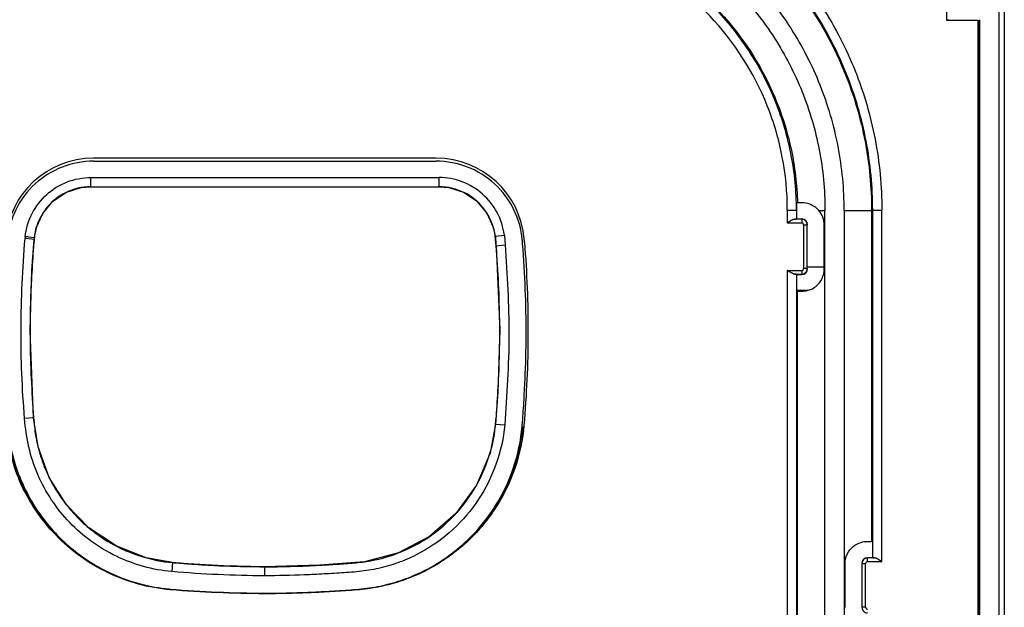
# Model space of a CAD drawing. Header units: inches. Extents: x 0 to 17, y 0 to 11.
# Tile 21 of 35: x 11.2 to 12.3, y 6 to 6.6. Entities that reach past the tile are written whole.
import ezdxf

# ---------------------------------------------------------------- set-up
doc = ezdxf.new("R2010")
doc.units = ezdxf.units.IN
doc.header["$LTSCALE"] = 0.935
doc.header["$MEASUREMENT"] = 0
doc.layers.get('0').update_dxf_attribs({"linetype": 'CONTINUOUS'})

msp = doc.modelspace()

# ---------------------------------------------------------------- linework, layer by layer
at = {"color": 7, "linetype": 'Continuous'}
for p, q in [((12.2369, 6.8659), (12.2369, 6.6222)), ((12.2369, 6.6222), (12.2709, 6.6222)), ((12.2709, 6.6222), (12.2709, 4.7629)), ((11.6853, 6.4732), (11.3146, 6.4732)), ((12.0759, 6.4248), (12.0751, 6.4246)), ((12.0804, 6.425), (12.0759, 6.4248)), ((12.0649, 6.417), (12.0649, 6.4032)), ((12.0649, 6.417), (12.0748, 6.417)), ((12.0748, 6.417), (12.0748, 6.4073)), ((12.0989, 6.4166), (12.1056, 6.4166)), ((12.1056, 5.8429), (12.1056, 6.4173)), ((12.1056, 6.4173), (12.1056, 6.4166)), ((12.1264, 6.4166), (12.156, 6.4167)), ((12.1264, 6.4166), (12.1264, 5.8429)), ((12.1572, 6.417), (12.156, 6.4167)), ((12.156, 6.4167), (12.156, 6.0588)), ((12.1572, 6.0412), (12.1572, 6.417)), ((12.1572, 6.417), (12.1671, 6.417)), ((12.1671, 6.0372), (12.1671, 6.417)), ((12.0649, 6.4032), (12.0805, 6.4032)), ((12.0805, 6.4072), (12.0728, 6.4072)), ((12.0805, 6.4072), (12.0805, 6.4032)), ((12.0825, 6.4012), (12.0825, 6.3538)), ((12.0825, 6.4012), (12.0865, 6.4012)), ((12.0865, 6.3538), (12.0865, 6.4012)), ((12.1048, 6.3534), (12.1048, 6.4008)), ((12.0649, 6.3518), (12.0649, 5.8453)), ((12.0649, 6.3518), (12.0805, 6.3518)), ((12.0728, 6.3478), (12.0805, 6.3478)), ((12.0748, 6.3477), (12.0748, 5.8453)), ((12.0752, 6.3473), (12.0748, 6.3477)), ((12.0751, 6.3473), (12.0805, 6.3474)), ((12.0805, 6.3518), (12.0805, 6.3478)), ((12.0865, 6.3538), (12.0825, 6.3538)), ((12.0752, 6.3302), (12.076, 6.3296)), ((12.076, 5.8438), (12.076, 6.3296)), ((12.076, 6.3296), (12.078, 6.3295)), ((12.078, 6.3295), (12.0804, 6.3294)), ((12.1517, 6.0589), (12.156, 6.0588)), ((12.1569, 6.0585), (12.156, 6.0588)), ((12.1569, 6.0585), (12.1569, 6.0415)), ((12.1593, 6.0411), (12.1516, 6.0411)), ((12.1516, 6.0372), (12.1516, 6.0411)), ((12.1516, 6.0372), (12.1671, 6.0372)), ((12.1569, 6.0415), (12.1572, 6.0412)), ((12.1273, 5.9874), (12.1273, 6.0348)), ((12.1456, 6.0351), (12.1456, 5.9877)), ((12.1456, 6.0351), (12.1495, 6.0351)), ((12.1495, 5.9877), (12.1495, 6.0351)), ((12.1495, 5.9877), (12.1456, 5.9877))]:
    msp.add_line(p, q, dxfattribs=at)
at = {"color": 6, "linetype": 'Continuous'}
for p, q in [((12.2938, 6.6636), (12.2938, 4.7188)), ((12.2995, 6.6637), (12.2995, 4.7186)), ((12.2387, 6.6222), (12.239, 6.6229)), ((12.2729, 4.7596), (12.2729, 6.6228)), ((12.2719, 4.7594), (12.2719, 6.6225)), ((11.3146, 6.4699), (11.6853, 6.4699)), ((11.3117, 6.4423), (11.3116, 6.4522)), ((11.3117, 6.4522), (11.6883, 6.4522)), ((11.3117, 6.4423), (11.6883, 6.4423)), ((11.6883, 6.4423), (11.6883, 6.4522)), ((11.749, 6.3889), (11.7589, 6.3901)), ((11.7491, 6.3889), (11.749, 6.3889)), ((11.75, 6.3785), (11.7491, 6.3889)), ((11.7589, 6.3901), (11.7598, 6.3794)), ((11.2478, 6.3855), (11.2406, 6.3862)), ((11.2447, 6.388), (11.2507, 6.3873)), ((11.2505, 6.3852), (11.2478, 6.3855)), ((11.2505, 6.3852), (11.2504, 6.3841)), ((11.2505, 6.3852), (11.2504, 6.3841)), ((11.2504, 6.3852), (11.2505, 6.3852)), ((11.2505, 6.3852), (11.2507, 6.3873)), ((11.2505, 6.3852), (11.2505, 6.3852)), ((11.2507, 6.3873), (11.2507, 6.3873)), ((11.75, 6.3785), (11.7598, 6.3794)), ((11.75, 6.3785), (11.75, 6.3785)), ((11.7785, 6.383), (11.7784, 6.3841)), ((12.0867, 6.3559), (12.1049, 6.3558)), ((12.0868, 6.3302), (12.076, 6.3302)), ((11.2499, 6.1925), (11.2401, 6.1918)), ((11.2499, 6.1925), (11.2499, 6.1925)), ((11.7495, 6.1858), (11.7495, 6.187)), ((11.7495, 6.1858), (11.7496, 6.187)), ((11.7495, 6.1858), (11.7494, 6.1858)), ((11.7494, 6.1858), (11.7593, 6.185)), ((11.7782, 6.1834), (11.7782, 6.1847)), ((11.7782, 6.1834), (11.7783, 6.1847)), ((11.4002, 6.036), (11.3994, 6.0263)), ((11.4002, 6.036), (11.4002, 6.036)), ((11.4996, 6.0316), (11.4996, 6.0218))]:
    msp.add_line(p, q, dxfattribs=at)
for points in [[(11.2507, 6.3873), (11.2527, 6.3979), (11.2597, 6.4134), (11.2708, 6.4267), (11.2853, 6.4363), (11.3014, 6.4414), (11.3117, 6.4423)], [(11.3117, 6.4423), (11.3116, 6.4452), (11.3116, 6.4484)], [(11.6883, 6.4423), (11.6988, 6.4414), (11.7147, 6.4363), (11.7289, 6.4269), (11.7399, 6.4139), (11.7469, 6.3986), (11.749, 6.3889)], [(11.749, 6.3889), (11.7492, 6.3878), (11.7498, 6.3803), (11.75, 6.3785)], [(11.2499, 6.1925), (11.246, 6.287), (11.2481, 6.3517), (11.2505, 6.3852)], [(11.75, 6.3785), (11.7539, 6.2875), (11.7519, 6.2203), (11.7494, 6.1858)], [(11.4002, 6.036), (11.3716, 6.0412), (11.339, 6.054), (11.3097, 6.0735), (11.2853, 6.0985), (11.2666, 6.1282), (11.2546, 6.1612), (11.2499, 6.1925)], [(11.7494, 6.1858), (11.7435, 6.1545), (11.7288, 6.1196), (11.7065, 6.089), (11.6779, 6.0642), (11.6443, 6.0465), (11.6076, 6.037), (11.5594, 6.0332), (11.4996, 6.0316)], [(11.4996, 6.0316), (11.4552, 6.0325), (11.4168, 6.0347), (11.4002, 6.036)]]:
    msp.add_lwpolyline(points, dxfattribs=at)
at = {"color": 7, "linetype": 'Continuous'}
for centre, radius, start, end in [((11.3146, 6.3777), 0.0954, 90.0005, 175.4082), ((11.6853, 6.3777), 0.0954, 4.7128, 89.9996), ((11.7606, 6.4169), 0.3146, 0.9308, 1.3962), ((11.7606, 6.4169), 0.3146, 0, 0.9308), ((11.3352, 6.3489), 0.4467, 4.2664, 4.7029)]:
    msp.add_arc(centre, radius, start, end, dxfattribs=at)
at = {"color": 6, "linetype": 'Continuous'}
for centre, radius, start, end in [((11.3114, 6.3809), 0.0612, 119.3806, 127.1793), ((11.3122, 6.3795), 0.0628, 110.7154, 119.3827), ((11.3122, 6.3795), 0.0628, 103.416, 110.7233), ((11.6877, 6.3795), 0.0628, 69.4327, 76.6349), ((11.6877, 6.3796), 0.0628, 60.9438, 69.4406), ((11.6885, 6.381), 0.0612, 53.2694, 60.946), ((11.3117, 6.3812), 0.0612, 136.6384, 144.4756), ((11.3103, 6.3825), 0.0593, 127.2128, 136.6004), ((11.6896, 6.3825), 0.0593, 44.0624, 53.2349), ((11.6882, 6.3812), 0.0612, 36.2787, 44.0283), ((11.3131, 6.3802), 0.0628, 144.4738, 153.1023), ((11.6869, 6.3803), 0.0628, 27.8541, 36.2801), ((11.3131, 6.3802), 0.0629, 153.0942, 160.4757), ((11.6868, 6.3802), 0.0629, 20.5394, 27.8613), ((11.4104, 6.3714), 0.1704, 174.3004, 175.0348), ((11.0579, 4.6023), 1.7954, 84.0264, 84.1508), ((11.4112, 6.3705), 0.1614, 174.0396, 174.7886), ((11.6861, 6.3765), 0.0926, 4.7118, 5.3609), ((11.3347, 6.3476), 0.4452, 4.2664, 4.557), ((12.3651, 6.2832), 1.1192, 177.0009, 178.7831), ((12.2601, 6.2857), 1.0141, 178.7997, 180.441), ((10.7418, 6.2853), 1.0121, 358.9713, 0.5893), ((10.6424, 6.2875), 1.1116, 357.01, 358.948), ((11.5854, 6.2009), 0.1648, 344.2735, 354.7452), ((11.4153, 6.2009), 0.1655, 196.209, 201.3113), ((11.5842, 6.2012), 0.166, 343.4256, 344.2861), ((11.5836, 6.2014), 0.1666, 330.9185, 343.4018), ((11.4154, 6.2011), 0.1657, 201.3378, 209.3599), ((11.4161, 6.2015), 0.1665, 209.3556, 214.7498), ((11.584, 6.2013), 0.1662, 317.7291, 330.1524), ((11.5841, 6.2012), 0.1661, 330.1749, 330.9052), ((11.4156, 6.2011), 0.1658, 214.7506, 222.1537), ((11.4176, 6.2024), 0.1977, 211.1297, 211.3138), ((11.4167, 6.2018), 0.1966, 211.3065, 224.0711), ((11.4148, 6.2004), 0.1648, 222.1691, 227.7232), ((11.5841, 6.2014), 0.1662, 304.4655, 317.1252), ((11.5842, 6.2012), 0.1659, 317.1515, 317.7148), ((11.4161, 6.2018), 0.1667, 227.7283, 234.7447), ((11.4135, 6.199), 0.1923, 224.118, 226.2252), ((11.4151, 6.2007), 0.1946, 226.2478, 237.2209), ((11.4161, 6.2018), 0.1667, 234.7427, 240.3184), ((11.5841, 6.2016), 0.1664, 291.2361, 304.431), ((11.4153, 6.2006), 0.1653, 240.3238, 247.502), ((11.4156, 6.2013), 0.166, 247.5112, 252.9506), ((11.4154, 6.2004), 0.1651, 252.9416, 264.5761), ((11.4149, 6.2005), 0.1944, 237.2238, 239.3658), ((11.4548, 6.6341), 0.6006, 264.7869, 265.0793), ((11.4789, 6.9264), 0.8938, 265.1505, 266.2713), ((11.5223, 7.5446), 1.5136, 266.1541, 267.2173), ((11.5032, 7.1691), 1.1376, 267.2598, 267.7098), ((11.5004, 7.0903), 1.0587, 267.6886, 269.9576), ((11.4146, 6.1999), 0.1932, 245.5641, 247.2201), ((11.4148, 6.2004), 0.1938, 247.2308, 257.3846), ((11.4147, 6.2), 0.1934, 257.3934, 260.6221), ((11.4144, 6.1986), 0.1919, 260.6192, 265.0289)]:
    msp.add_arc(centre, radius, start, end, dxfattribs=at)
at = {"color": 7, "linetype": 'Continuous'}
for centre, major_axis, ratio, start_param, end_param in [((12.0649, 6.4073), (0.00987, 0), 0.014107, -0.652294, -0.017491), ((12.0804, 6.4011), (0.00457, 0.00442), 0.996596, -0.766256, 0.786777), ((12.0649, 6.3477), (0.00987, 0), 0.020803, 0.017491, 0.652294), ((12.0804, 6.3537), (0.00457, 0.00442), 0.996596, 3.963896, 5.516929), ((12.1517, 6.035), (0.00462, -0.00436), 0.996592, 2.343492, 3.896525), ((12.1671, 6.0412), (0.00987, 0), 0.014107, -3.124177, -2.489374)]:
    msp.add_ellipse(centre, major_axis=major_axis, ratio=ratio, start_param=start_param, end_param=end_param, dxfattribs=at)
for points, knots in [([(11.7818, 6.823), (11.8075, 6.8216), (11.8586, 6.8141), (11.9318, 6.7884), (11.9988, 6.7495), (12.0572, 6.6985), (12.105, 6.6375), (12.1404, 6.5686), (12.1622, 6.4942), (12.1671, 6.4427), (12.1671, 6.417)], [0, 0, 0, 0, 0.125004, 0.25, 0.375002, 0.500001, 0.625, 0.750001, 0.874996, 1, 1, 1, 1]), ([(11.7812, 6.8116), (11.8062, 6.8103), (11.856, 6.803), (11.9271, 6.778), (11.9923, 6.7401), (12.0491, 6.6906), (12.0956, 6.6312), (12.1301, 6.5642), (12.1513, 6.4918), (12.156, 6.4417), (12.156, 6.4167)], [0, 0, 0, 0, 0.125002, 0.249992, 0.374984, 0.499979, 0.624979, 0.749984, 0.87499, 1, 1, 1, 1]), ([(12.1572, 6.417), (12.1572, 6.442), (12.1525, 6.4923), (12.1312, 6.5648), (12.0967, 6.6321), (12.05, 6.6917), (11.993, 6.7413), (11.9276, 6.7794), (11.8563, 6.8044), (11.8063, 6.8118), (11.7813, 6.8131)], [0, 0, 0, 0, 0.125002, 0.249992, 0.374983, 0.499978, 0.624978, 0.749983, 0.874989, 1, 1, 1, 1]), ([(12.1264, 6.4166), (12.1264, 6.4397), (12.122, 6.4861), (12.1024, 6.553), (12.0705, 6.6151), (12.0275, 6.67), (11.9749, 6.7158), (11.9146, 6.7509), (11.8488, 6.7739), (11.8028, 6.7808), (11.7797, 6.782)], [0, 0, 0, 0, 0.125004, 0.249999, 0.375, 0.499999, 0.624998, 0.75, 0.874996, 1, 1, 1, 1]), ([(11.7786, 6.7612), (11.8004, 6.7601), (11.8437, 6.7537), (11.9057, 6.732), (11.9626, 6.699), (12.0122, 6.6558), (12.0527, 6.6041), (12.0828, 6.5457), (12.1014, 6.4827), (12.1056, 6.4391), (12.1056, 6.4173)], [0, 0, 0, 0, 0.125001, 0.250001, 0.375001, 0.5, 0.624999, 0.749999, 0.874998, 1, 1, 1, 1]), ([(12.0748, 6.417), (12.0748, 6.4368), (12.071, 6.4766), (12.0542, 6.5341), (12.0268, 6.5874), (11.9899, 6.6346), (11.9447, 6.6739), (11.8929, 6.7041), (11.8364, 6.7239), (11.7968, 6.7297), (11.777, 6.7308)], [0, 0, 0, 0, 0.125, 0.249999, 0.374999, 0.499999, 0.624999, 0.749999, 0.875, 1, 1, 1, 1]), ([(11.7771, 6.7317), (11.7966, 6.7307), (11.8357, 6.725), (11.91, 6.6994), (11.9919, 6.642), (12.0471, 6.5585), (12.0707, 6.4836), (12.0754, 6.4444), (12.0759, 6.4248)], [0, 0, 0, 0, 0.125273, 0.250546, 0.500001, 0.749456, 0.874728, 1, 1, 1, 1]), ([(12.0649, 6.417), (12.0649, 6.4362), (12.0613, 6.4748), (12.0396, 6.5488), (11.9868, 6.6317), (11.9068, 6.6888), (11.834, 6.7142), (11.7957, 6.7199), (11.7765, 6.7209)], [0, 0, 0, 0, 0.125282, 0.250564, 0.499999, 0.749435, 0.874717, 1, 1, 1, 1]), ([(12.0989, 6.4166), (12.0963, 6.4196), (12.0904, 6.4238), (12.0834, 6.425), (12.0804, 6.425)], [0, 0, 0, 0, 0.571814, 1, 1, 1, 1]), ([(12.1048, 6.4008), (12.1048, 6.4037), (12.1038, 6.4095), (12.1008, 6.4145), (12.0989, 6.4166)], [0, 0, 0, 0, 0.500829, 1, 1, 1, 1]), ([(12.0728, 6.4072), (12.0722, 6.4072), (12.0709, 6.4067), (12.0683, 6.4054), (12.0663, 6.4041), (12.0649, 6.4032)], [0, 0, 0, 0, 0.200938, 0.447746, 1, 1, 1, 1]), ([(12.0865, 6.4012), (12.0865, 6.4027), (12.0852, 6.4059), (12.082, 6.4072), (12.0805, 6.4072)], [0, 0, 0, 0, 0.499778, 1, 1, 1, 1]), ([(12.0825, 6.4012), (12.0825, 6.4017), (12.0821, 6.4028), (12.081, 6.4032), (12.0805, 6.4032)], [0, 0, 0, 0, 0.499592, 1, 1, 1, 1]), ([(11.7807, 6.3822), (11.7819, 6.3657), (11.7839, 6.3328), (11.7848, 6.2834), (11.7836, 6.2339), (11.7815, 6.201), (11.7801, 6.1846)], [0, 0, 0, 0, 0.250003, 0.499989, 0.750008, 1, 1, 1, 1]), ([(12.0728, 6.3478), (12.0722, 6.3478), (12.0709, 6.3483), (12.0683, 6.3496), (12.0663, 6.3509), (12.0649, 6.3518)], [0, 0, 0, 0, 0.201019, 0.447998, 1, 1, 1, 1]), ([(12.0804, 6.3294), (12.0828, 6.3294), (12.0884, 6.3301), (12.0967, 6.3344), (12.1032, 6.3427), (12.1048, 6.3499), (12.1048, 6.3534)], [0, 0, 0, 0, 0.188568, 0.441187, 0.719038, 1, 1, 1, 1]), ([(12.0805, 6.3478), (12.082, 6.3478), (12.0852, 6.3491), (12.0865, 6.3523), (12.0865, 6.3538)], [0, 0, 0, 0, 0.49978, 1, 1, 1, 1]), ([(12.0805, 6.3518), (12.081, 6.3518), (12.0821, 6.3522), (12.0825, 6.3533), (12.0825, 6.3538)], [0, 0, 0, 0, 0.499594, 1, 1, 1, 1]), ([(11.3976, 6.0067), (11.386, 6.0077), (11.3629, 6.0118), (11.33, 6.0242), (11.2996, 6.042), (11.2731, 6.0652), (11.251, 6.0926), (11.234, 6.1234), (11.2233, 6.157), (11.2201, 6.1802), (11.2192, 6.1918)], [0, 0, 0, 0, 0.124992, 0.249975, 0.374997, 0.499928, 0.62502, 0.749954, 0.874982, 1, 1, 1, 1]), ([(11.7801, 6.1846), (11.7788, 6.169), (11.7722, 6.1381), (11.7517, 6.0954), (11.7217, 6.0589), (11.6901, 6.0352), (11.662, 6.0212), (11.6398, 6.0133), (11.6169, 6.0081), (11.5974, 6.0062), (11.5817, 6.0052), (11.5661, 6.0043), (11.5387, 6.0028), (11.5152, 6.0024), (11.4996, 6.0024)], [0, 0, 0, 0, 0.12488, 0.249766, 0.37465, 0.499534, 0.562088, 0.624645, 0.687193, 0.749752, 0.781036, 0.812319, 0.874879, 1, 1, 1, 1]), ([(12.1273, 6.0348), (12.1273, 6.0383), (12.1289, 6.0455), (12.1354, 6.0538), (12.1437, 6.0582), (12.1493, 6.0589), (12.1517, 6.0589)], [0, 0, 0, 0, 0.280895, 0.558824, 0.811488, 1, 1, 1, 1]), ([(12.1516, 6.0411), (12.15, 6.0411), (12.1469, 6.0398), (12.1456, 6.0366), (12.1456, 6.0351)], [0, 0, 0, 0, 0.49978, 1, 1, 1, 1]), ([(12.1516, 6.0372), (12.1511, 6.0372), (12.15, 6.0367), (12.1495, 6.0356), (12.1495, 6.0351)], [0, 0, 0, 0, 0.499594, 1, 1, 1, 1]), ([(12.1671, 6.0372), (12.1657, 6.038), (12.1638, 6.0393), (12.1611, 6.0407), (12.1599, 6.0411), (12.1593, 6.0411)], [0, 0, 0, 0, 0.552252, 0.799081, 1, 1, 1, 1]), ([(11.4996, 6.0024), (11.4826, 6.0024), (11.4486, 6.0033), (11.4146, 6.0052), (11.3976, 6.0067)], [0, 0, 0, 0, 0.499994, 1, 1, 1, 1]), ([(12.1456, 5.9877), (12.1456, 5.9862), (12.1469, 5.983), (12.15, 5.9817), (12.1516, 5.9817)], [0, 0, 0, 0, 0.499778, 1, 1, 1, 1]), ([(12.1495, 5.9877), (12.1495, 5.9872), (12.15, 5.9861), (12.1511, 5.9857), (12.1516, 5.9857)], [0, 0, 0, 0, 0.499592, 1, 1, 1, 1])]:
    msp.add_open_spline(points, degree=3, knots=knots, dxfattribs=at)
at = {"color": 6, "linetype": 'Continuous'}
for points, knots in [([(11.3146, 6.4699), (11.3031, 6.4699), (11.28, 6.4655), (11.2501, 6.447), (11.229, 6.419), (11.2226, 6.3963), (11.2215, 6.3849)], [0, 0, 0, 0, 0.250017, 0.499994, 0.749971, 1, 1, 1, 1]), ([(11.7783, 6.3851), (11.7773, 6.3965), (11.7708, 6.4191), (11.7497, 6.4471), (11.7198, 6.4656), (11.6967, 6.4699), (11.6853, 6.4699)], [0, 0, 0, 0, 0.250029, 0.500006, 0.749983, 1, 1, 1, 1]), ([(11.2408, 6.3883), (11.2418, 6.397), (11.2468, 6.414), (11.2629, 6.4351), (11.2855, 6.449), (11.303, 6.4522), (11.3117, 6.4522)], [0, 0, 0, 0, 0.250005, 0.499996, 0.749989, 1, 1, 1, 1]), ([(11.7589, 6.3901), (11.7578, 6.3985), (11.7524, 6.4151), (11.7363, 6.4356), (11.7139, 6.449), (11.6968, 6.4523), (11.6883, 6.4522)], [0, 0, 0, 0, 0.249976, 0.499994, 0.750018, 1, 1, 1, 1]), ([(11.2401, 6.1918), (11.2388, 6.2079), (11.2367, 6.2403), (11.2359, 6.289), (11.2371, 6.3376), (11.2392, 6.37), (11.2406, 6.3862)], [0, 0, 0, 0, 0.250002, 0.499985, 0.750007, 1, 1, 1, 1]), ([(11.2504, 6.3841), (11.25, 6.3806), (11.2489, 6.3665), (11.2481, 6.3524), (11.2475, 6.3417)], [0, 0, 0, 0, 0.248919, 1, 1, 1, 1]), ([(11.7598, 6.3794), (11.7609, 6.3632), (11.7629, 6.3308), (11.7644, 6.2821), (11.7626, 6.2335), (11.7605, 6.2011), (11.7593, 6.185)], [0, 0, 0, 0, 0.25, 0.499987, 0.750001, 1, 1, 1, 1]), ([(11.7783, 6.1847), (11.779, 6.1928), (11.78, 6.2091), (11.7818, 6.2418), (11.7833, 6.299), (11.7811, 6.3481), (11.7787, 6.3807)], [0, 0, 0, 0, 0.12477, 0.250078, 0.499912, 1, 1, 1, 1]), ([(11.7496, 6.187), (11.7499, 6.1905), (11.751, 6.2047), (11.7519, 6.2189), (11.7524, 6.2295)], [0, 0, 0, 0, 0.248946, 1, 1, 1, 1]), ([(11.2484, 6.1002), (11.2402, 6.1138), (11.2271, 6.1431), (11.222, 6.1747), (11.2208, 6.1905)], [0, 0, 0, 0, 0.49983, 1, 1, 1, 1]), ([(11.2212, 6.1906), (11.2218, 6.1818), (11.2237, 6.1642), (11.2305, 6.1385), (11.2407, 6.114), (11.2585, 6.0834), (11.2884, 6.0503), (11.3186, 6.0312), (11.3347, 6.0239)], [0, 0, 0, 0, 0.125167, 0.250324, 0.375457, 0.500597, 0.750292, 1, 1, 1, 1]), ([(11.3994, 6.0263), (11.3787, 6.0281), (11.3377, 6.0395), (11.2947, 6.0706), (11.2686, 6.1032), (11.2535, 6.1307), (11.2438, 6.1607), (11.2409, 6.1814), (11.2401, 6.1918)], [0, 0, 0, 0, 0.249483, 0.498947, 0.624197, 0.749499, 0.874699, 1, 1, 1, 1]), ([(11.2499, 6.1925), (11.2504, 6.1861), (11.2516, 6.1733), (11.2546, 6.1608), (11.2564, 6.1547)], [0, 0, 0, 0, 0.502927, 1, 1, 1, 1]), ([(11.7593, 6.185), (11.758, 6.1707), (11.7518, 6.1424), (11.7325, 6.1035), (11.7044, 6.0705), (11.6749, 6.0494), (11.6489, 6.0373), (11.6283, 6.0306), (11.6071, 6.0266), (11.5857, 6.025), (11.5642, 6.0237), (11.5355, 6.0222), (11.514, 6.0218), (11.4996, 6.0218)], [0, 0, 0, 0, 0.124875, 0.249755, 0.374633, 0.499514, 0.56207, 0.624628, 0.687169, 0.749742, 0.812307, 0.874872, 1, 1, 1, 1]), ([(11.4996, 6.003), (11.5151, 6.003), (11.5385, 6.0035), (11.5656, 6.0049), (11.5811, 6.0058), (11.5966, 6.0068), (11.616, 6.0086), (11.6388, 6.0137), (11.6608, 6.0215), (11.6887, 6.0353), (11.7201, 6.0587), (11.75, 6.095), (11.7703, 6.1373), (11.7768, 6.168), (11.7782, 6.1834)], [0, 0, 0, 0, 0.125122, 0.187683, 0.218967, 0.250251, 0.312812, 0.37536, 0.437918, 0.500473, 0.625356, 0.750238, 0.875122, 1, 1, 1, 1]), ([(11.7785, 6.1833), (11.7767, 6.1622), (11.7659, 6.1203), (11.7304, 6.0663), (11.6878, 6.0331), (11.6488, 6.016), (11.6281, 6.0106), (11.6177, 6.0089)], [0, 0, 0, 0, 0.249781, 0.499567, 0.749356, 0.874667, 1, 1, 1, 1]), ([(11.4996, 6.0315), (11.5119, 6.0315), (11.5304, 6.0319), (11.555, 6.0329), (11.5735, 6.0341), (11.5918, 6.0352), (11.6158, 6.0375), (11.6333, 6.0422), (11.6443, 6.0465)], [0, 0, 0, 0, 0.25268, 0.379191, 0.505557, 0.632248, 0.756052, 1, 1, 1, 1]), ([(11.3978, 6.0074), (11.4147, 6.0059), (11.4487, 6.0039), (11.4826, 6.003), (11.4996, 6.003)], [0, 0, 0, 0, 0.500007, 1, 1, 1, 1])]:
    msp.add_open_spline(points, degree=3, knots=knots, dxfattribs=at)
for points in [[(11.3117, 6.4423), (11.307, 6.4423), (11.3022, 6.4417), (11.2977, 6.4406)], [(11.7022, 6.4406), (11.6976, 6.4417), (11.6929, 6.4423), (11.6883, 6.4423)], [(11.2538, 6.4012), (11.2522, 6.3968), (11.2512, 6.3921), (11.2507, 6.3873)], [(11.7491, 6.3889), (11.7485, 6.3935), (11.7473, 6.398), (11.7457, 6.4023)], [(11.7539, 6.2957), (11.7536, 6.3233), (11.7522, 6.351), (11.75, 6.3785)], [(11.246, 6.2779), (11.2462, 6.2494), (11.2477, 6.2209), (11.2499, 6.1925)], [(11.4996, 6.0218), (11.4662, 6.0218), (11.4327, 6.0235), (11.3994, 6.0263)]]:
    msp.add_open_spline(points, degree=3, dxfattribs=at)

doc.saveas('drawing.dxf')
